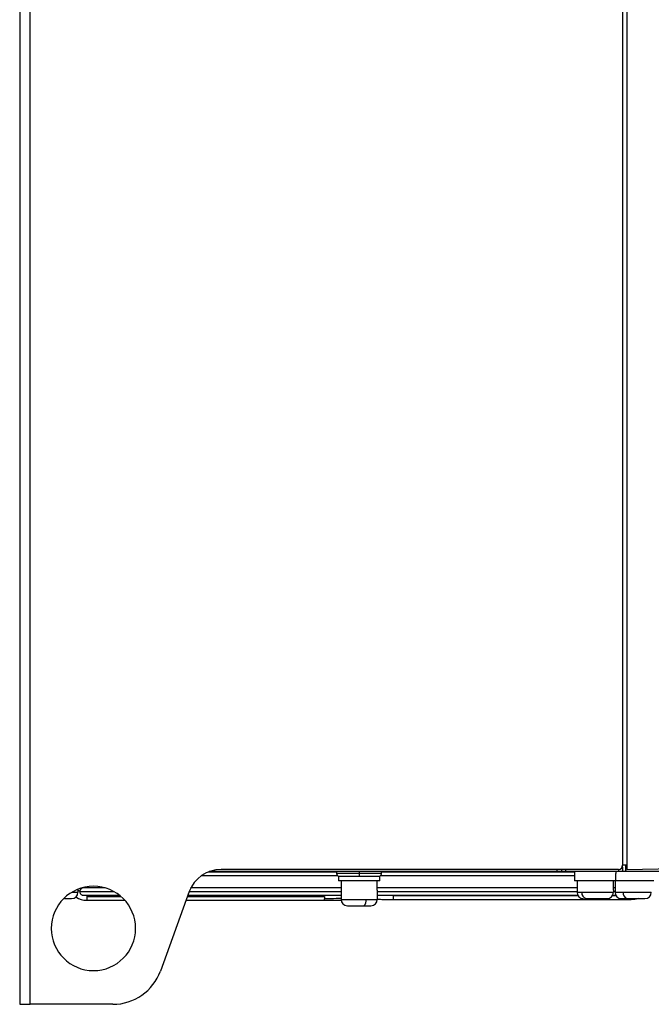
# Model space of a CAD drawing. Header units: millimetres. Extents: x -0.44 to 1.31, y -0.87 to 1.29.
# Tile 18 of 182: x -0.44 to -0.29, y -0.16 to 0.07. Entities that reach past the tile are written whole.
import ezdxf

# ---------------------------------------------------------------- set-up
doc = ezdxf.new("R2010")
doc.units = ezdxf.units.MM

msp = doc.modelspace()

# ---------------------------------------------------------------- linework, layer by layer
at = {"color": 7, "linetype": 'Continuous', "lineweight": 25}
for p, q in [((-0.4372138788, 0.4493313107), (-0.4372138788, -0.1646686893)), ((-0.4347138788, -0.1646686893), (-0.4347138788, 0.4493313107)), ((-0.2942138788, 0.4173313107), (-0.2942138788, -0.1316686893)), ((-0.2932138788, 0.4158140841), (-0.2932138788, -0.1326512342)), ((-0.3097138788, -0.1331686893), (-0.3922490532, -0.1331686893)), ((-0.2952138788, -0.1326686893), (-0.389465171, -0.1326686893)), ((-0.3567138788, -0.1331686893), (-0.3567138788, -0.1335186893)), ((-0.3097138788, -0.1331686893), (-0.3097138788, -0.1326686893)), ((-0.3087138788, -0.1331686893), (-0.3097138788, -0.1331686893)), ((-0.3087138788, -0.1326686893), (-0.3087138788, -0.1331686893)), ((-0.3077138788, -0.1331686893), (-0.3087138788, -0.1331686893)), ((-0.2952138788, -0.1331686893), (-0.3077138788, -0.1331686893)), ((-0.3056138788, -0.1331686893), (-0.3056138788, -0.1336686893)), ((-0.2958138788, -0.1331686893), (-0.2958138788, -0.1336686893)), ((-0.2942138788, -0.1331686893), (-0.2952138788, -0.1331686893)), ((-0.2942138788, -0.1320882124), (-0.2943061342, -0.1320882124)), ((-0.2932138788, -0.1316510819), (-0.2942138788, -0.1316685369)), ((-0.2942138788, -0.1320882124), (-0.2942138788, -0.1316686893)), ((-0.2942138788, -0.1320882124), (-0.2942138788, -0.1331686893)), ((-0.2935170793, -0.1331686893), (-0.2942138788, -0.1331686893)), ((-0.2935170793, -0.1316563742), (-0.2935170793, -0.1331686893)), ((-0.275933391, -0.1331686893), (-0.2935170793, -0.1331686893)), ((-0.2934286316, -0.1319053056), (-0.2932138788, -0.1319109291)), ((-0.2932138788, -0.1326512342), (-0.2552138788, -0.1319879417)), ((-0.3939862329, -0.1340686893), (-0.3618619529, -0.1340686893)), ((-0.3616138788, -0.1342686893), (-0.3616138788, -0.1353686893)), ((-0.3616138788, -0.1342686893), (-0.3567138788, -0.1342686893)), ((-0.3518138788, -0.1353686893), (-0.3616138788, -0.1353686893)), ((-0.3609994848, -0.1353686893), (-0.3609994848, -0.1375743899)), ((-0.3567138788, -0.1335186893), (-0.3567138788, -0.1342686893)), ((-0.3567138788, -0.1342686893), (-0.3518138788, -0.1342686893)), ((-0.3523994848, -0.1375743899), (-0.3523994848, -0.1353686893)), ((-0.3523982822, -0.1370686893), (-0.3523982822, -0.1353686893)), ((-0.3518138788, -0.1353686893), (-0.3518138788, -0.1342686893)), ((-0.3515658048, -0.1340686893), (-0.3056138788, -0.1340686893)), ((-0.3056138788, -0.1336686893), (-0.3056138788, -0.1353686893)), ((-0.2958138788, -0.1353686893), (-0.3056138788, -0.1353686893)), ((-0.3050035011, -0.1353686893), (-0.3050035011, -0.1375743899)), ((-0.2964035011, -0.1375743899), (-0.2964035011, -0.1353686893)), ((-0.2960008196, -0.1353686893), (-0.2960008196, -0.1375743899)), ((-0.2958138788, -0.1353686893), (-0.2958138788, -0.1336686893)), ((-0.2868138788, -0.1353686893), (-0.2958138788, -0.1353686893)), ((-0.4234008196, -0.1375743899), (-0.4234008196, -0.1373731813)), ((-0.4234008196, -0.1375743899), (-0.4234008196, -0.1380686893)), ((-0.4233983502, -0.137475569), (-0.4233983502, -0.1373722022)), ((-0.4169138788, -0.1370686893), (-0.4221361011, -0.1370686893)), ((-0.3609982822, -0.1370686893), (-0.3966683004, -0.1370686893)), ((-0.3609994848, -0.1375743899), (-0.3609994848, -0.1397686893)), ((-0.3523994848, -0.1375743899), (-0.3523994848, -0.1397686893)), ((-0.3050035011, -0.1370686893), (-0.3523982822, -0.1370686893)), ((-0.3050035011, -0.1375743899), (-0.3050035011, -0.1380686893)), ((-0.2960008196, -0.1370686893), (-0.2964035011, -0.1370686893)), ((-0.2964035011, -0.1375743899), (-0.2964035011, -0.1380686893)), ((-0.2960008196, -0.1375743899), (-0.2960008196, -0.1380686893)), ((-0.4221310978, -0.1387686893), (-0.4135828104, -0.1387686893)), ((-0.4212861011, -0.1391186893), (-0.4212861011, -0.1399686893)), ((-0.4212861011, -0.1399686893), (-0.4122902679, -0.1399686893)), ((-0.396982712, -0.1379325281), (-0.4038400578, -0.156772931)), ((-0.397723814, -0.1399686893), (-0.3648877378, -0.1399686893)), ((-0.3972870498, -0.1387686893), (-0.3609982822, -0.1387686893)), ((-0.3609994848, -0.1397686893), (-0.3550421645, -0.1397686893)), ((-0.3550421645, -0.1397686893), (-0.3523994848, -0.1397686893)), ((-0.3523982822, -0.1387686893), (-0.304830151, -0.1387686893)), ((-0.3485361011, -0.1397686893), (-0.2921416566, -0.1397686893)), ((-0.3050035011, -0.1380686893), (-0.303913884, -0.1380686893)), ((-0.303913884, -0.1380686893), (-0.2964035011, -0.1380686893)), ((-0.2965768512, -0.1387686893), (-0.2958274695, -0.1387686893)), ((-0.2960008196, -0.1380686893), (-0.2940526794, -0.1380686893)), ((-0.2940526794, -0.1380686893), (-0.2874008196, -0.1380686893)), ((-0.4372138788, -0.1646686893), (-0.4347138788, -0.1646686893)), ((-0.4151163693, -0.1646686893), (-0.4347138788, -0.1646686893))]:
    msp.add_line(p, q, dxfattribs=at)
at = {"color": 250, "linetype": 'Continuous', "lineweight": 25}
for p, q in [((-0.3077138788, -0.1326686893), (-0.3077138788, -0.1331686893)), ((-0.2952138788, -0.1326686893), (-0.2952138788, -0.1331686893)), ((-0.3923802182, -0.1332186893), (-0.3620091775, -0.1332186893)), ((-0.3620638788, -0.1335186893), (-0.3567138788, -0.1335186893)), ((-0.3567138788, -0.1335186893), (-0.3513638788, -0.1335186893)), ((-0.3514185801, -0.1332186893), (-0.3056138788, -0.1332186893)), ((-0.4248168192, -0.1380686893), (-0.4234008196, -0.1380686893)), ((-0.4229847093, -0.1379186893), (-0.4148726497, -0.1379186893)), ((-0.4212861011, -0.1387686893), (-0.4212861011, -0.1391186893)), ((-0.4212861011, -0.1391186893), (-0.4131566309, -0.1391186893)), ((-0.3974144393, -0.1391186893), (-0.3648916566, -0.1391186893)), ((-0.3969776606, -0.1379186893), (-0.3609994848, -0.1379186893)), ((-0.3523994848, -0.1379186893), (-0.3050035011, -0.1379186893)), ((-0.3523994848, -0.1397686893), (-0.3523982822, -0.1397686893)), ((-0.3047394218, -0.1389186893), (-0.3485361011, -0.1389186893)), ((-0.2957367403, -0.1389186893), (-0.2966675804, -0.1389186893)), ((-0.2964035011, -0.1379186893), (-0.2960008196, -0.1379186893)), ((-0.2921416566, -0.1397686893), (-0.2921416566, -0.1395803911))]:
    msp.add_line(p, q, dxfattribs=at)
at = {"color": 7, "linetype": 'Continuous', "lineweight": 25}
for centre, radius, start, end in [((-0.389465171, -0.1406686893), 0.008, 90, 160), ((-0.3612138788, -0.1335186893), 0.0008500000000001, 155.6842608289, 180.0000000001), ((-0.3522138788, -0.1335186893), 0.0008499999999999, 359.9999999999, 24.3157391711), ((-0.2952138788, -0.1316686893), 0.001, 270, 0), ((-0.3612138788, -0.1335186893), 0.0008500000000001, 180, 241.9275130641), ((-0.3522138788, -0.1335186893), 0.0008499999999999, 298.0724869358, 360), ((-0.4197138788, -0.1466686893), 0.01, 0, 180), ((-0.4212861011, -0.1350594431), 0.0032092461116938, 228.8390799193, 238.2268184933), ((-0.4221361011, -0.1379186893), 0.00085, 90, 171.1453259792), ((-0.4249008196, -0.1380686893), 0.0014999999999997, 270, 360), ((-0.4212861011, -0.1350594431), 0.0049092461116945, 237.58461597, 270), ((-0.3594994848, -0.1397686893), 0.001500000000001, 180, 270), ((-0.3564487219, -0.1400879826), 0.001442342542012, 305.0547564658, 12.7895921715), ((-0.3538994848, -0.1397686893), 0.0015000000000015, 270, 360), ((-0.3538982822, -0.1397686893), 0.0015000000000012, 270, 360), ((-0.3035035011, -0.1380686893), 0.0014999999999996, 180, 270), ((-0.3025716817, -0.1382346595), 0.0013524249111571, 172.9508625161, 260.539224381), ((-0.2979035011, -0.1380686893), 0.0014999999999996, 270, 0), ((-0.2945008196, -0.1380686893), 0.0014999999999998, 180, 270), ((-0.2927517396, -0.1383315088), 0.0013272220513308, 168.5786686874, 248.7737228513), ((-0.2921416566, -0.1348594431), 0.0049092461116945, 270, 289.8600156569), ((-0.2889008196, -0.1380686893), 0.0014999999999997, 270, 0), ((-0.4197138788, -0.1466686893), 0.01, 180, 0), ((-0.4151163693, -0.1526686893), 0.012, 270, 340)]:
    msp.add_arc(centre, radius, start, end, dxfattribs=at)
for points, knots in [([(-0.2934351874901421, -0.131654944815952), (-0.2934339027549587, -0.131704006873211), (-0.2934312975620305, -0.1318034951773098), (-0.2934290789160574, -0.1318882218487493), (-0.2934287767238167, -0.1318997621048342), (-0.293428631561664, -0.1319053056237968)], [0, 0, 0, 0, 0.3358035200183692, 0.6809441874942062, 1, 1, 1, 1]), ([(-0.4266186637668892, -0.1395686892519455), (-0.4263973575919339, -0.1395686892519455), (-0.4258968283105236, -0.1395686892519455), (-0.425319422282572, -0.1395686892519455), (-0.4249298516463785, -0.1395686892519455), (-0.4249142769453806, -0.1395686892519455), (-0.4249066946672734, -0.1395686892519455)], [0, 0, 0, 0, 0.2118478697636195, 0.4791373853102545, 0.7464269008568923, 1, 1, 1, 1]), ([(-0.4229847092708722, -0.1379186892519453), (-0.4229822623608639, -0.1379691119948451), (-0.4229773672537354, -0.1380699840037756), (-0.4229151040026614, -0.1382735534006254), (-0.4227922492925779, -0.1384704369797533), (-0.4226048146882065, -0.1386418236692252), (-0.4223610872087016, -0.1387464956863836), (-0.422169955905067, -0.1387871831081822), (-0.4220790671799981, -0.1387665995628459), (-0.4220775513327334, -0.13876625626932)], [0, 0, 0, 0, 0.1558985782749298, 0.311879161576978, 0.4657348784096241, 0.6318745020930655, 0.811333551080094, 0.9968534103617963, 1, 1, 1, 1]), ([(-0.3648916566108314, -0.1399686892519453), (-0.3648916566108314, -0.1399686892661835), (-0.3648916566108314, -0.139937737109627), (-0.3648916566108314, -0.1398203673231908), (-0.3648916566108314, -0.1397340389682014), (-0.3648916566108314, -0.1396290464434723)], [0, 0, 0, 0, 0.5, 0.5, 1, 1, 1, 1]), ([(-0.3648916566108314, -0.139968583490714), (-0.3639536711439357, -0.1399666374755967), (-0.3625901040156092, -0.1399638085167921), (-0.3613522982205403, -0.1399571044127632), (-0.3609659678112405, -0.1399550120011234)], [0, 0, 0, 0, 0.6878909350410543, 1, 1, 1, 1]), ([(-0.3525116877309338, -0.1397547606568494), (-0.3521090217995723, -0.1397569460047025), (-0.3508551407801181, -0.1397637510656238), (-0.3494738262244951, -0.1397666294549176), (-0.3485361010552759, -0.139768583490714)], [0, 0, 0, 0, 0.3211356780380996, 1, 1, 1, 1]), ([(-0.3485361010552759, -0.1397685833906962), (-0.3485361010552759, -0.1397686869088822), (-0.3485361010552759, -0.1397479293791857), (-0.3485361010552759, -0.1396628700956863), (-0.348536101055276, -0.1395957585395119), (-0.3485361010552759, -0.1393523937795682), (-0.3485361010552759, -0.1391366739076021), (-0.3485361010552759, -0.138918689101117)], [0, 0, 0, 0, 0.2499999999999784, 0.2499999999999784, 0.4999999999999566, 0.4999999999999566, 1, 1, 1, 1]), ([(-0.3032489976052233, -0.1395686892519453), (-0.3032435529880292, -0.1395686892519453), (-0.303172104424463, -0.1395686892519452), (-0.3029755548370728, -0.1395686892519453), (-0.302793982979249, -0.1395686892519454)], [0, 0, 0, 0, 0.0762033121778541, 1, 1, 1, 1]), ([(-0.302793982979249, -0.1395686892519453), (-0.3026775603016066, -0.1395686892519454), (-0.3025379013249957, -0.1395686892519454), (-0.3021988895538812, -0.1395686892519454), (-0.3019991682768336, -0.1395686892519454), (-0.3015334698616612, -0.1395686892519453), (-0.3012669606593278, -0.1395686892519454), (-0.300682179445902, -0.1395686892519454), (-0.3003637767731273, -0.1395686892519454), (-0.2997235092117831, -0.1395686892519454), (-0.2994026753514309, -0.1395686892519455), (-0.2988283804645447, -0.1395686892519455), (-0.2985764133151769, -0.1395686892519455), (-0.2981905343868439, -0.1395686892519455), (-0.2980567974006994, -0.1395686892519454), (-0.297906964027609, -0.1395686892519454), (-0.2978898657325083, -0.1395686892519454), (-0.2979134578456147, -0.1395686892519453)], [0, 0, 0, 0, 0.125, 0.125, 0.25, 0.25, 0.375, 0.375, 0.5, 0.5, 0.625, 0.625, 0.75, 0.75, 0.875, 0.875, 1, 1, 1, 1]), ([(-0.2944949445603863, -0.1395686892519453), (-0.2944768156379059, -0.1395686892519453), (-0.2944174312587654, -0.1395686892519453), (-0.2942474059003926, -0.1395686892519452), (-0.2941371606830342, -0.1395686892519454), (-0.2938948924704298, -0.1395686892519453), (-0.2937629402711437, -0.1395686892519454), (-0.2934967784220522, -0.1395686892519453), (-0.293362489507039, -0.1395686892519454), (-0.2932322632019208, -0.1395686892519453)], [0, 0, 0, 0, 0.25, 0.25, 0.5, 0.5, 0.75, 0.75, 1, 1, 1, 1]), ([(-0.2932322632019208, -0.1395686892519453), (-0.2931020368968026, -0.1395686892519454), (-0.2929537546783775, -0.1395686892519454), (-0.292615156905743, -0.1395686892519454), (-0.292424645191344, -0.1395686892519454), (-0.2920011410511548, -0.1395686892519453), (-0.2917678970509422, -0.1395686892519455), (-0.2912711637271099, -0.1395686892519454), (-0.2910075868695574, -0.1395686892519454), (-0.2904812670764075, -0.1395686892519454), (-0.2902189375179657, -0.1395686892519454), (-0.2897413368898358, -0.1395686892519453), (-0.289526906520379, -0.1395686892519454), (-0.2891865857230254, -0.1395686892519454), (-0.2890611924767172, -0.1395686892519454), (-0.2889123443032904, -0.1395686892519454), (-0.2888885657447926, -0.1395686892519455), (-0.2889066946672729, -0.1395686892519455)], [0, 0, 0, 0, 0.125, 0.125, 0.25, 0.25, 0.375, 0.375, 0.5, 0.5, 0.625, 0.625, 0.75, 0.75, 0.875, 0.875, 1, 1, 1, 1]), ([(-0.3594769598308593, -0.1412686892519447), (-0.359483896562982, -0.1412686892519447), (-0.3595259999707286, -0.1412686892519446), (-0.3593148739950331, -0.1412686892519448), (-0.3588444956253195, -0.1412686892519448), (-0.3581620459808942, -0.1412686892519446), (-0.35733215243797, -0.1412686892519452), (-0.3564455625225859, -0.1412686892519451), (-0.3558730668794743, -0.1412686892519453), (-0.3556202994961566, -0.1412686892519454)], [0, 0, 0, 0, 0.0331266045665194, 0.2010662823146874, 0.3690059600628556, 0.5283275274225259, 0.6727947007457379, 0.8555328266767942, 1, 1, 1, 1]), ([(-0.3556202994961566, -0.1412686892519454), (-0.3553841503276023, -0.1412686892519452), (-0.3548492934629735, -0.141268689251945), (-0.354286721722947, -0.1412686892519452), (-0.3539452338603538, -0.1412686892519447), (-0.3539293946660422, -0.1412686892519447), (-0.3539220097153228, -0.1412686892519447)], [0, 0, 0, 0, 0.2416374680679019, 0.5472873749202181, 0.7889248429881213, 1, 1, 1, 1])]:
    msp.add_open_spline(points, degree=3, knots=knots, dxfattribs=at)
for points in [[(-0.4229759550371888, -0.1377877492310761), (-0.4229759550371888, -0.1377877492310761), (-0.4229855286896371, -0.1378320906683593), (-0.4229847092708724, -0.1379186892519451)], [(-0.3648916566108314, -0.1391186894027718), (-0.3648916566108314, -0.1392076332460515), (-0.3648916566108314, -0.1393862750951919), (-0.3648916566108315, -0.1395525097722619), (-0.3648916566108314, -0.1396290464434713)]]:
    msp.add_open_spline(points, degree=3, dxfattribs=at)
at = {"color": 250, "linetype": 'Continuous', "lineweight": 25}
msp.add_open_spline([(-0.3610080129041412, -0.1395371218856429), (-0.361382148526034, -0.1395556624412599), (-0.3625486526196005, -0.1396134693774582), (-0.3639439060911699, -0.1396227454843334), (-0.3648916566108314, -0.1396290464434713)], degree=3, knots=[0, 0, 0, 0, 0.3207323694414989, 1, 1, 1, 1], dxfattribs=at)

doc.saveas('drawing.dxf')
